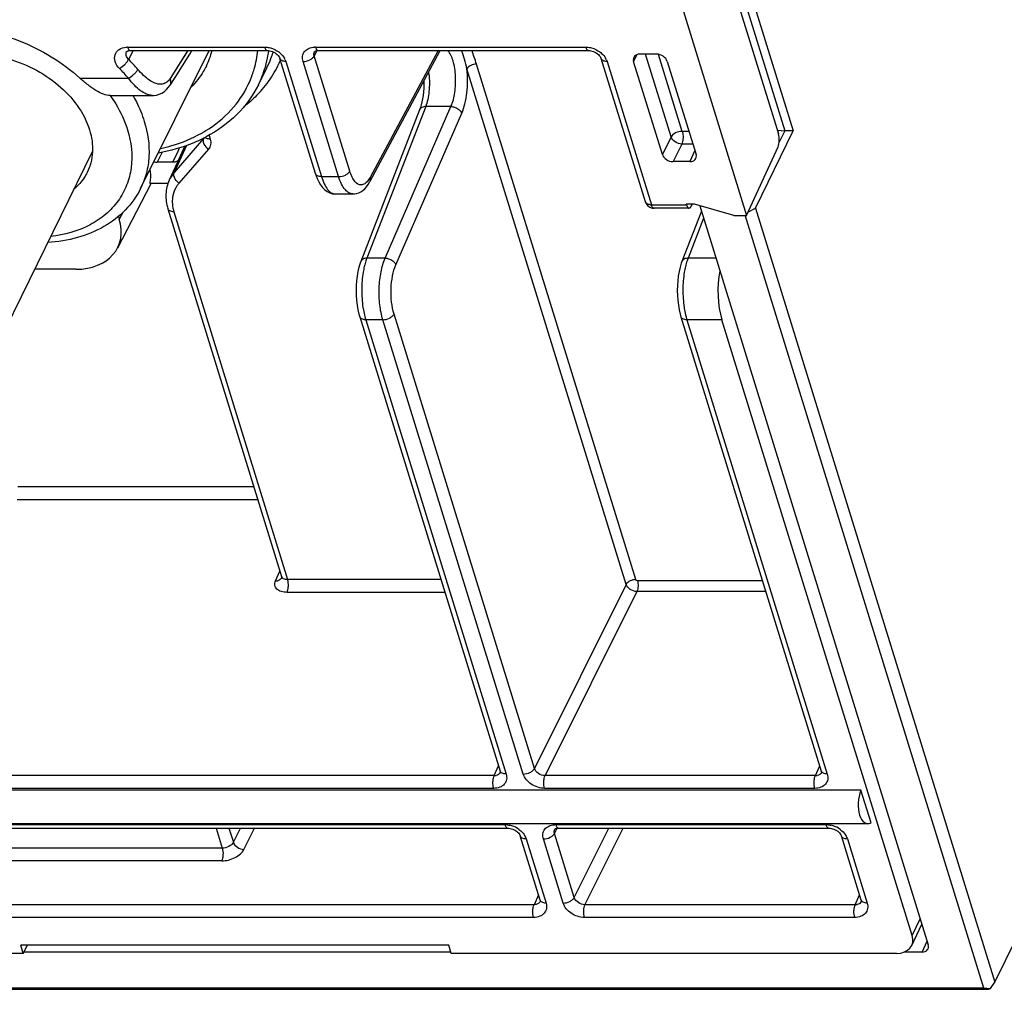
# Model space of a CAD drawing. Header units: millimetres. Extents: x 0 to 420, y 0 to 297.
# Tile 25 of 36: x 374 to 395, y 95 to 116. Entities that reach past the tile are written whole.
import ezdxf

# ---------------------------------------------------------------- set-up
doc = ezdxf.new("R2010")
doc.units = ezdxf.units.MM
doc.header["$LTSCALE"] = 23.1
doc.layers.get('0').update_dxf_attribs({"linetype": 'CONTINUOUS'})

msp = doc.modelspace()

# ---------------------------------------------------------------- linework, layer by layer
at = {"color": 7, "linetype": 'CONTINUOUS'}
for p, q in [((378.01667, 153.53832), (390.44663, 113.31497)), ((377.90287, 153.31055), (390.26653, 113.31497)), ((377.88508, 152.86364), (390.12857, 113.24371)), ((377.08283, 151.41233), (389.42821, 111.46266)), ((375.87598, 115.04048), (375.87623, 115.04095)), ((375.95879, 115.0659), (378.95439, 115.0659)), ((376.18202, 112.05139), (377.68497, 115.0659)), ((380.06593, 115.0659), (385.97546, 115.0659)), ((382.71781, 115.04724), (381.19503, 112.20177)), ((387.46393, 114.98763), (387.09545, 114.98763)), ((380.00677, 112.37504), (379.22841, 114.89384)), ((387.21814, 111.75923), (386.24947, 114.89384)), ((387.58906, 112.79429), (386.95967, 114.83099)), ((387.69652, 114.83099), (388.32591, 112.79429)), ((378.75754, 114.31968), (378.94345, 114.69257)), ((376.82841, 114.31066), (376.93596, 114.48049)), ((375.52239, 114.08546), (376.44332, 114.08546)), ((382.28275, 113.77013), (380.99655, 110.45532)), ((389.62872, 111.61816), (390.44663, 113.31497)), ((390.10398, 113.3233), (390.13257, 113.32183)), ((390.10398, 113.32321), (390.26653, 113.31497)), ((390.26653, 113.31497), (390.14315, 113.06021)), ((390.44663, 113.31497), (390.26653, 113.31497)), ((375.13118, 112.86877), (372.63771, 107.78761)), ((377.15015, 112.97615), (376.80943, 112.23517)), ((377.02512, 112.70108), (377.15165, 112.97661)), ((389.42821, 111.46266), (390.11944, 112.96327)), ((376.89039, 112.62427), (376.54309, 112.62427)), ((388.19013, 112.63765), (387.82165, 112.63765)), ((394.85778, 94.69693), (403.7071, 112.72997)), ((376.40786, 112.15285), (375.67604, 110.74863)), ((376.38581, 112.16434), (376.78127, 112.16434)), ((380.43656, 111.93138), (380.82155, 111.93138)), ((376.78005, 111.608), (379.26502, 103.56664)), ((388.17401, 111.61828), (387.40906, 111.61828)), ((388.44388, 111.5539), (388.01761, 110.45532)), ((388.2941, 111.705), (388.10989, 111.705)), ((388.1133, 111.69395), (388.10989, 111.705)), ((388.22086, 111.65946), (388.24372, 111.705)), ((389.15189, 111.46266), (388.2941, 111.705)), ((388.40705, 111.67309), (393.40102, 95.5126)), ((389.45992, 111.53149), (389.62872, 111.61816)), ((389.62872, 111.61816), (394.85778, 94.69693)), ((375.69777, 111.44219), (375.71666, 111.38105)), ((389.15189, 111.46266), (389.42821, 111.46266)), ((389.39619, 111.45276), (394.61256, 94.57261)), ((374.76595, 110.28447), (373.86299, 110.28447)), ((380.97381, 109.2457), (384.04329, 99.31285)), ((387.99488, 109.2457), (391.06436, 99.31285)), ((393.05031, 95.71778), (388.89004, 109.18043)), ((379.26733, 103.54221), (379.26731, 103.54216)), ((391.92978, 98.89673), (362.45583, 98.89673)), ((392.15164, 98.1788), (391.92978, 98.89673)), ((392.08373, 98.16208), (362.64576, 98.16208)), ((370.76667, 98.06555), (384.2079, 98.06555)), ((385.31943, 98.06555), (391.22897, 98.06555)), ((384.9154, 96.49072), (384.48193, 97.89343)), ((391.93647, 96.49072), (391.503, 97.89343)), ((393.03964, 95.49956), (393.26192, 95.96271)), ((382.91854, 95.50515), (373.56323, 95.50515)), ((373.61856, 95.32612), (373.56323, 95.50515)), ((373.61856, 95.32612), (373.71023, 95.50515)), ((382.97386, 95.32612), (382.91854, 95.50515)), ((373.61856, 95.32612), (363.8816, 95.32612)), ((382.97386, 95.35594), (373.63382, 95.35594)), ((392.71082, 95.32612), (382.97386, 95.32612)), ((393.26522, 95.35594), (392.87785, 95.35594)), ((362.74385, 94.57261), (394.61256, 94.57261)), ((362.85327, 94.54027), (394.72198, 94.54027)), ((394.61256, 94.57261), (394.75937, 94.55644)), ((394.72198, 94.54027), (394.75937, 94.55644)), ((394.75937, 94.55644), (394.85778, 94.69693))]:
    msp.add_line(p, q, dxfattribs=at)
at = {"color": 9, "linetype": 'CONTINUOUS'}
for p, q in [((375.89778, 115.14158), (378.89338, 115.14158)), ((376.02043, 115.0659), (375.91915, 114.87465)), ((375.97829, 114.9863), (375.91915, 114.87465)), ((376.00695, 115.04041), (375.97829, 114.9863)), ((376.02045, 115.0659), (376.00695, 115.04041)), ((377.21644, 115.0659), (376.8262, 114.4554)), ((380.03817, 115.06384), (379.97749, 114.95045)), ((380.75577, 112.43192), (379.97749, 114.95045)), ((379.98292, 115.04012), (379.98337, 115.04097)), ((380.00492, 115.14158), (385.91445, 115.14158)), ((382.68524, 115.0659), (381.20181, 112.29397)), ((382.71781, 115.04724), (382.71826, 115.04809)), ((386.95967, 114.83099), (387.03885, 114.97893)), ((387.7803, 113.17768), (387.22098, 114.98763)), ((388.02443, 113.29983), (387.50408, 114.98369)), ((379.35856, 114.8283), (380.13685, 112.30977)), ((380.51165, 112.30977), (379.73336, 114.8283)), ((387.00779, 103.49901), (383.52404, 114.7724)), ((386.37963, 114.8283), (387.34822, 111.69395)), ((386.80028, 103.39518), (383.31654, 114.66857)), ((374.85515, 114.46385), (375.91554, 114.46385)), ((382.35908, 114.37692), (382.37389, 114.32898)), ((376.44332, 114.08546), (376.44084, 114.08548)), ((382.41551, 113.84263), (381.12946, 110.52821)), ((381.52774, 110.52821), (382.96821, 113.84263)), ((381.7644, 110.3808), (383.20488, 113.69523)), ((382.96821, 113.84263), (382.41551, 113.84263)), ((388.16968, 113.29983), (388.02443, 113.29983)), ((377.55947, 113.14285), (376.91706, 112.40173)), ((377.56511, 113.15517), (377.55947, 113.14285)), ((377.67836, 113.2126), (377.70343, 113.13146)), ((387.7803, 113.17768), (387.58906, 112.79429)), ((388.01289, 113.02103), (387.82165, 112.63765)), ((388.25584, 113.02103), (388.01289, 113.02103)), ((376.65145, 112.84152), (376.54309, 112.62427)), ((376.89039, 112.62427), (377.00072, 112.86459)), ((377.18773, 112.98952), (376.91706, 112.40173)), ((377.00072, 112.86459), (377.03564, 112.94065)), ((377.664, 112.90994), (377.02159, 112.16882)), ((388.29915, 112.88088), (388.19013, 112.63765)), ((380.13685, 112.30977), (380.51165, 112.30977)), ((380.82156, 111.93138), (380.82, 111.93139)), ((375.79287, 111.52745), (375.71666, 111.38105)), ((375.7929, 111.52734), (375.71666, 111.38105)), ((376.91013, 111.54273), (379.39595, 103.4986)), ((387.34822, 111.69395), (388.1133, 111.69395)), ((388.49027, 111.40379), (388.15052, 110.52821)), ((380.9969, 110.45622), (380.99655, 110.45532)), ((381.52774, 110.52821), (381.12946, 110.52821)), ((388.01797, 110.45622), (388.01761, 110.45532)), ((388.76084, 110.52821), (388.15052, 110.52821)), ((381.47869, 109.18043), (381.10389, 109.18043)), ((381.10389, 109.18043), (384.17337, 99.24758)), ((384.54817, 99.24758), (381.47869, 109.18043)), ((384.7923, 99.36973), (381.72281, 109.30258)), ((388.89004, 109.18043), (388.12495, 109.18043)), ((388.12495, 109.18043), (391.19444, 99.24758)), ((373.49636, 105.53151), (378.65783, 105.53151)), ((373.48482, 105.25271), (378.74399, 105.2527)), ((379.13427, 103.46949), (379.22943, 103.6818)), ((382.7498, 103.4986), (379.39595, 103.4986)), ((386.80028, 103.39518), (384.7923, 99.36973)), ((389.778, 103.47551), (387.04268, 103.47551)), ((382.83595, 103.21981), (379.38441, 103.21981)), ((387.03287, 103.23853), (385.02489, 99.21309)), ((389.85123, 103.23853), (387.03287, 103.23853)), ((383.91335, 99.21309), (384.00851, 99.42541)), ((384.04563, 99.28407), (384.04527, 99.28329)), ((390.93442, 99.21309), (391.02958, 99.42541)), ((391.0667, 99.28407), (391.06634, 99.28329)), ((383.91335, 99.21309), (370.47212, 99.21309)), ((390.93442, 99.21309), (385.02489, 99.21309)), ((383.90181, 98.9343), (370.46058, 98.9343)), ((390.92288, 98.9343), (385.01335, 98.9343)), ((370.70566, 98.14123), (384.14689, 98.14123)), ((377.8318, 98.06555), (377.96729, 97.62711)), ((378.11368, 98.06555), (378.20976, 97.75463)), ((378.20976, 97.75463), (378.36485, 98.06555)), ((378.44235, 97.59799), (378.67558, 98.06555)), ((385.231, 97.9501), (385.29167, 98.06347)), ((385.6644, 96.5476), (385.231, 97.9501)), ((385.23642, 98.03975), (385.23688, 98.04062)), ((385.25842, 98.14123), (391.16796, 98.14123)), ((385.6644, 96.5476), (386.42159, 98.06555)), ((385.89699, 96.39095), (386.73232, 98.06555)), ((384.61207, 97.82795), (385.04547, 96.42544)), ((385.42027, 96.42544), (384.98687, 97.82794)), ((391.63314, 97.82795), (392.06654, 96.42544)), ((377.96729, 97.62711), (371.83332, 97.62711)), ((377.95575, 97.34831), (371.82178, 97.34831)), ((384.88062, 96.60327), (384.78546, 96.39095)), ((384.91773, 96.46193), (384.91737, 96.46114)), ((391.80652, 96.39095), (391.90169, 96.60327)), ((391.9388, 96.46193), (391.93845, 96.46115)), ((384.78546, 96.39095), (371.34423, 96.39095)), ((391.80652, 96.39095), (385.89699, 96.39095)), ((384.77392, 96.11216), (371.33269, 96.11216)), ((391.79499, 96.11216), (385.88545, 96.11216)), ((393.05031, 95.71778), (393.22508, 96.08194)), ((393.26522, 95.35594), (393.37629, 95.59263))]:
    msp.add_line(p, q, dxfattribs=at)
at = {"color": 7, "linetype": 'CONTINUOUS'}
for points in [[(375.87598, 115.04048), (375.87617, 115.04087), (375.87742, 115.04271), (375.88037, 115.04569), (375.88564, 115.04956), (375.89377, 115.05395), (375.90517, 115.05838), (375.91999, 115.06224), (375.93784, 115.06491), (375.95879, 115.0659)], [(376.93596, 114.48049), (377.09705, 114.73535), (377.25836, 114.9912), (377.30535, 115.0659)], [(378.95439, 115.0659), (378.97915, 115.06465), (379.00673, 115.06057), (379.03573, 115.05343), (379.06522, 115.04321), (379.09442, 115.03003), (379.12208, 115.01439), (379.14729, 114.99696), (379.16967, 114.97823), (379.18892, 114.95872), (379.20478, 114.93901), (379.21687, 114.92006), (379.22501, 114.90323), (379.22841, 114.89384)], [(379.98292, 115.04012), (379.98419, 115.04225), (379.98693, 115.04519), (379.99181, 115.04893), (380.00032, 115.05367), (380.01332, 115.0587), (380.03039, 115.06288), (380.05072, 115.06539), (380.06587, 115.0659)], [(385.97545, 115.0659), (386.00022, 115.06465), (386.0278, 115.06057), (386.0568, 115.05343), (386.08629, 115.04321), (386.11549, 115.03003), (386.14315, 115.01439), (386.16836, 114.99696), (386.19074, 114.97823), (386.20999, 114.95872), (386.22585, 114.93901), (386.23794, 114.92006), (386.24608, 114.90323), (386.24947, 114.89384)], [(376.44096, 114.08548), (376.46803, 114.08615), (376.5296, 114.09399), (376.5903, 114.11103), (376.64867, 114.13736), (376.70256, 114.17207), (376.7512, 114.21411), (376.79469, 114.26293), (376.82841, 114.31066)], [(382.3736, 114.40405), (382.37393, 114.33001), (382.37126, 114.24682), (382.36566, 114.16567), (382.35727, 114.08748), (382.34628, 114.01308), (382.33294, 113.94321), (382.3175, 113.87857), (382.30038, 113.82003), (382.28275, 113.77013)], [(380.00654, 112.3758), (380.0158, 112.34694), (380.04423, 112.27047), (380.07797, 112.19744), (380.11702, 112.13033), (380.16029, 112.07223), (380.20793, 112.02337), (380.26067, 111.98375), (380.31751, 111.95472), (380.37787, 111.93699), (380.43651, 111.93139)], [(380.82006, 111.9314), (380.85565, 111.93316), (380.90345, 111.94166), (380.95081, 111.95739), (380.99682, 111.98026), (381.04037, 112.00972), (381.0811, 112.04532), (381.11927, 112.08711), (381.15514, 112.13532), (381.18874, 112.19025), (381.19516, 112.20202)], [(380.9969, 110.45622), (380.98188, 110.41519), (380.95526, 110.3276), (380.93343, 110.23417), (380.91638, 110.13562), (380.90416, 110.03295), (380.89685, 109.92723), (380.8945, 109.81971), (380.89717, 109.71205), (380.9048, 109.60555), (380.91734, 109.50141), (380.93472, 109.40093), (380.95685, 109.30513), (380.97396, 109.24522)], [(388.01797, 110.45622), (388.00295, 110.41519), (387.97633, 110.3276), (387.9545, 110.23417), (387.93745, 110.13562), (387.92523, 110.03295), (387.91792, 109.92723), (387.91557, 109.81971), (387.91824, 109.71205), (387.92587, 109.60555), (387.93841, 109.50141), (387.95579, 109.40093), (387.97792, 109.30513), (387.99503, 109.24522)], [(379.26501, 103.56668), (379.26562, 103.56457), (379.26722, 103.55657), (379.26769, 103.55053)], [(379.26769, 103.55053), (379.26771, 103.54917), (379.26736, 103.54388), (379.26688, 103.54125), (379.26682, 103.54102)], [(384.04329, 99.31286), (384.04598, 99.30179), (384.04686, 99.29373), (384.04665, 99.28816), (384.04592, 99.28475), (384.04527, 99.28328)], [(391.06436, 99.31286), (391.06705, 99.30179), (391.06792, 99.29373), (391.06772, 99.28816), (391.06699, 99.28475), (391.06634, 99.28328)], [(384.2079, 98.06555), (384.23492, 98.06407), (384.26229, 98.0598), (384.29092, 98.05257), (384.31996, 98.04236), (384.34864, 98.02931), (384.37585, 98.01387), (384.40069, 97.99669), (384.42282, 97.97821), (384.44195, 97.95891), (384.45777, 97.93937), (384.46993, 97.92052), (384.47823, 97.90359), (384.48193, 97.89343)], [(385.23642, 98.03975), (385.23768, 98.04185), (385.24039, 98.04479), (385.24526, 98.04854), (385.25374, 98.05328), (385.26671, 98.05831), (385.28379, 98.0625), (385.30415, 98.06503), (385.31939, 98.06555)], [(391.22897, 98.06555), (391.25599, 98.06407), (391.28336, 98.0598), (391.31199, 98.05257), (391.34103, 98.04236), (391.36971, 98.02931), (391.39691, 98.01387), (391.42176, 97.99669), (391.44389, 97.97821), (391.46301, 97.95891), (391.47884, 97.93937), (391.491, 97.92052), (391.4993, 97.90359), (391.503, 97.89343)], [(384.9154, 96.49072), (384.91809, 96.47971), (384.91897, 96.47163), (384.91876, 96.46607), (384.91803, 96.46264), (384.91737, 96.46113)], [(391.93646, 96.49073), (391.93916, 96.47965), (391.94003, 96.47159), (391.93983, 96.46602), (391.93909, 96.46262), (391.93844, 96.46114)]]:
    msp.add_lwpolyline(points, dxfattribs=at)
at = {"color": 9, "linetype": 'CONTINUOUS'}
msp.add_lwpolyline([(377.2164, 115.0659), (377.1227, 114.91891), (376.97417, 114.68645), (376.8262, 114.4554)], dxfattribs=at)
for centre, radius, start, end in [((375.8977, 114.72045), 0.42113, 89.988937, 93.320056), ((376.54793, 115.3943), 2.45947, 347.030767, 352.275193), ((376.83079, 115.74294), 2.35948, 338.917492, 342.270827), ((376.81755, 115.74729), 2.37342, 342.268231, 342.556592), ((380.00486, 114.71803), 0.42355, 89.992325, 92.681127), ((372.21291, 111.25232), 5.18242, 41.041551, 44.344042), ((376.85442, 115.73383), 2.33416, 333.506346, 338.917489), ((376.99994, 115.81659), 2.43998, 328.319609, 333.613484), ((377.00646, 115.81296), 2.43252, 333.621817, 336.808061), ((379.01155, 114.7153), 0.3652, 24.117134, 30.107429), ((386.03262, 114.7153), 0.3652, 24.117134, 30.107429), ((372.16765, 111.20032), 4.96964, 41.048208, 44.337347), ((376.51225, 115.28346), 2.24027, 334.680426, 340.481286), ((376.96774, 115.83676), 2.47797, 323.055124, 328.31359), ((382.48106, 115.21792), 0.66367, 267.681466, 270.511946), ((381.60542, 114.46722), 0.88586, 5.640117, 8.497151), ((376.92297, 115.87073), 2.53417, 317.887497, 323.049766), ((376.12391, 115.74478), 2.84777, 299.408692, 299.859195), ((376.13251, 115.72979), 2.83049, 299.859142, 300.363983), ((376.14729, 115.70467), 2.80134, 300.362918, 301.494922), ((377.47809, 111.77302), 0.60419, 139.073719, 145.971203), ((377.69734, 111.78647), 0.82408, 191.596052, 197.203984), ((387.348, 111.94679), 0.25284, 264.755118, 270.049118), ((382.59436, 109.64004), 1.55973, 194.585568, 197.138094), ((389.61543, 109.64004), 1.55973, 194.585568, 197.138094), ((379.13192, 103.67798), 0.20851, 270.645892, 277.188939), ((379.13445, 103.65849), 0.18886, 277.167683, 284.115688), ((383.91586, 99.4148), 0.20173, 269.287877, 275.135516), ((383.91742, 99.39778), 0.18463, 275.124879, 281.092347), ((390.93693, 99.4148), 0.20173, 269.287877, 275.135516), ((390.93849, 99.39778), 0.18463, 275.124879, 281.092347), ((384.13485, 97.61271), 0.52954, 71.633875, 77.070099), ((384.12787, 97.59201), 0.55139, 54.02194, 71.623144), ((385.25836, 97.72509), 0.41614, 89.991765, 94.006549), ((391.15592, 97.61271), 0.52954, 71.633875, 77.070099), ((391.14894, 97.59201), 0.55139, 54.02194, 71.623144), ((384.3123, 97.73521), 0.31378, 17.190156, 20.474197), ((391.33337, 97.73521), 0.31378, 17.190156, 20.474197), ((391.80903, 96.59266), 0.20173, 269.287877, 275.135516), ((391.8106, 96.57564), 0.18463, 275.124879, 281.092347)]:
    msp.add_arc(centre, radius, start, end, dxfattribs=at)
at = {"color": 7, "linetype": 'CONTINUOUS'}
for centre, radius, start, end in [((376.07896, 115.49617), 1.72206, 333.526083, 345.5), ((376.14296, 115.94762), 3.1368, 297.26585, 297.479248), ((376.15051, 115.93314), 3.12047, 297.479007, 297.972097), ((387.40923, 111.81828), 0.2, 197.103575, 269.951451)]:
    msp.add_arc(centre, radius, start, end, dxfattribs=at)
for centre, major_axis, ratio, start_param, end_param in [((387.14393, 114.83094), (0.17958, -0.08816), 0.72128749, 8.45159617, 10.02208791), ((387.5123, 114.83094), (0.17956, -0.08808), 0.72169626, 0.59725962, 2.16775136), ((390.07078, 113.11939), (-0.00233, 0.2), 0.3767808, -2.47082151, -0.9043885), ((387.77328, 112.79434), (0.17956, -0.08808), 0.72169626, -2.54433303, -0.97384129), ((388.14165, 112.79434), (0.17958, -0.08816), 0.72128749, -0.97318179, 0.59730995), ((376.49472, 112.78096), (0.17956, -0.08808), 0.72169626, -1.34474587, -0.97384129), ((388.17351, 111.81828), (-0.00059, 0.2), 0.38626739, 2.24045846, 3.79380149), ((374.42696, 111.38114), (1.2571, -0.61665), 0.7214029, 5.30954583, 6.880266), ((389.19106, 109.80204), (-0.00294, 1), 0.38626739, 1.10080974, 2.24045846), ((392.1342, 98.66208), (0.06835, 0.49879), 0.50958727, 1.15202908, 3.47058804), ((392.58977, 95.71779), (0.44887, -0.22028), 0.72147909, 5.30969453, 6.88047182), ((393.21679, 95.51261), (0.17956, -0.08812), 0.72144076, -0.97342895, 0.59729122)]:
    msp.add_ellipse(centre, major_axis=major_axis, ratio=ratio, start_param=start_param, end_param=end_param, dxfattribs=at)
for points, knots in [([(369.90925, 114.46385), (369.99363, 114.635), (370.22917, 114.9581), (370.73241, 115.31383), (371.3533, 115.53041), (372.05438, 115.59989), (372.79733, 115.52115), (373.78568, 115.22735), (374.4692, 114.81123), (374.85515, 114.46385)], [0, 0, 0, 0, 0.10210864, 0.20932042, 0.32500212, 0.45009191, 0.58338604, 0.72213442, 1, 1, 1, 1]), ([(371.23985, 114.25066), (371.31041, 114.39665), (371.52995, 114.66907), (372.01273, 114.91824), (372.59574, 115.00479), (373.22438, 114.92837), (373.84293, 114.69759), (374.5472, 114.23687), (374.94878, 113.71106), (375.0663, 113.33077)], [0, 0, 0, 0, 0.10243233, 0.21303409, 0.3357442, 0.4693794, 0.60914745, 0.74854533, 1, 1, 1, 1]), ([(377.62044, 114.72849), (377.59977, 114.68703), (377.50984, 114.52352), (377.39287, 114.37511), (377.29399, 114.27573)], [0, 0, 0, 0, 0.24837751, 1, 1, 1, 1]), ([(375.52239, 114.08546), (375.47124, 114.08547), (375.3592, 114.1106), (375.19595, 114.1947), (375.02524, 114.31612), (374.9126, 114.41215), (374.85515, 114.46385)], [0, 0, 0, 0, 0.19660019, 0.43149332, 0.70291981, 1, 1, 1, 1]), ([(378.75754, 114.31968), (378.63825, 114.08042), (378.31034, 113.63062), (377.85972, 113.30764), (377.61414, 113.17722)], [0, 0, 0, 0, 0.49017563, 1, 1, 1, 1]), ([(375.0663, 113.33077), (375.11474, 113.174), (375.16282, 112.85291), (375.08251, 112.53541), (375.01419, 112.39849)], [0, 0, 0, 0, 0.51744459, 1, 1, 1, 1]), ([(377.57999, 113.15935), (377.50315, 113.11975), (377.17993, 112.96965), (376.8335, 112.87146), (376.56806, 112.82386)], [0, 0, 0, 0, 0.24274353, 1, 1, 1, 1]), ([(377.01495, 112.6814), (377.00288, 112.66308), (376.9636, 112.63213), (376.91555, 112.62427), (376.89039, 112.62427)], [0, 0, 0, 0, 0.46576043, 1, 1, 1, 1]), ([(375.01419, 112.39849), (374.99697, 112.364), (374.9201, 112.22824), (374.81414, 112.10942), (374.72421, 112.03408)], [0, 0, 0, 0, 0.24732591, 1, 1, 1, 1]), ([(376.38581, 112.16434), (376.39138, 112.18916), (376.40912, 112.29203), (376.4061, 112.39811), (376.39395, 112.476)], [0, 0, 0, 0, 0.24397917, 1, 1, 1, 1]), ([(376.80943, 112.23517), (376.76576, 112.14021), (376.716, 111.92675), (376.74806, 111.71154), (376.78005, 111.608)], [0, 0, 0, 0, 0.49096484, 1, 1, 1, 1]), ([(376.18202, 112.05139), (376.09615, 111.87915), (375.86529, 111.55523), (375.3832, 111.18791), (374.79738, 110.95012), (374.37082, 110.88329), (374.15111, 110.87042)], [0, 0, 0, 0, 0.23516157, 0.47707321, 0.73109105, 1, 1, 1, 1])]:
    msp.add_open_spline(points, degree=3, knots=knots, dxfattribs=at)
at = {"color": 9, "linetype": 'CONTINUOUS'}
for points, knots in [([(375.72213, 114.67351), (375.68059, 114.71604), (375.61561, 114.81019), (375.60729, 114.95414), (375.65547, 115.04427), (375.73472, 115.11568), (375.81773, 115.13764), (375.87331, 115.14088)], [0, 0, 0, 0, 0.27639504, 0.51208833, 0.62475395, 0.74115397, 1, 1, 1, 1]), ([(375.91915, 114.87465), (375.89595, 114.89767), (375.85966, 114.94966), (375.86322, 115.01616), (375.87598, 115.04048)], [0, 0, 0, 0, 0.54342011, 1, 1, 1, 1]), ([(375.89778, 115.14158), (375.90112, 115.13077), (375.90869, 115.11119), (375.92495, 115.08217), (375.94568, 115.06588), (375.95879, 115.06588)], [0, 0, 0, 0, 0.33426426, 0.61272563, 1, 1, 1, 1]), ([(378.62379, 114.53495), (378.63882, 114.57735), (378.69432, 114.75009), (378.72893, 114.92946), (378.74336, 115.0651)], [0, 0, 0, 0, 0.24798587, 1, 1, 1, 1]), ([(378.89338, 115.14158), (378.90364, 115.14158), (378.94583, 115.14005), (378.98776, 115.13278), (379.0186, 115.12451)], [0, 0, 0, 0, 0.24314192, 1, 1, 1, 1]), ([(378.89338, 115.14158), (378.89672, 115.13077), (378.90428, 115.11119), (378.92055, 115.08217), (378.94128, 115.06588), (378.95439, 115.06588)], [0, 0, 0, 0, 0.33426434, 0.6127258, 1, 1, 1, 1]), ([(379.20178, 115.036), (379.21483, 115.02634), (379.26318, 114.98702), (379.30439, 114.9384), (379.32748, 114.89849)], [0, 0, 0, 0, 0.26031311, 1, 1, 1, 1]), ([(379.73336, 114.8283), (379.72191, 114.86538), (379.71317, 114.94323), (379.76106, 115.05189), (379.86043, 115.12279), (379.94208, 115.1391), (379.98505, 115.14112)], [0, 0, 0, 0, 0.24838313, 0.48046568, 0.72464852, 1, 1, 1, 1]), ([(379.73336, 114.8283), (379.78366, 114.8283), (379.85897, 114.84738), (379.93854, 114.89858), (379.96827, 114.9326), (379.97749, 114.95045)], [0, 0, 0, 0, 0.533676, 0.78677001, 1, 1, 1, 1]), ([(379.97749, 114.95045), (379.97267, 114.96549), (379.96788, 114.99648), (379.97608, 115.02704), (379.98292, 115.04012)], [0, 0, 0, 0, 0.51676735, 1, 1, 1, 1]), ([(380.00492, 115.14158), (380.00826, 115.13078), (380.01581, 115.11121), (380.03206, 115.08221), (380.05276, 115.0659), (380.06587, 115.06588)], [0, 0, 0, 0, 0.33418611, 0.6126363, 1, 1, 1, 1]), ([(382.96821, 113.84263), (383.01057, 113.93874), (383.06406, 114.16067), (383.07885, 114.49852), (383.03968, 114.7776), (382.97255, 114.9633), (382.92861, 115.03708), (382.9039, 115.06613)], [0, 0, 0, 0, 0.24888816, 0.53334878, 0.79908001, 0.90963468, 1, 1, 1, 1]), ([(383.31653, 114.66858), (383.30161, 114.73833), (383.26667, 114.87169), (383.22574, 115.00325), (383.204, 115.06599)], [0, 0, 0, 0, 0.51791455, 1, 1, 1, 1]), ([(385.91445, 115.14158), (385.92471, 115.14158), (385.9669, 115.14005), (386.00883, 115.13278), (386.03967, 115.12451)], [0, 0, 0, 0, 0.24314192, 1, 1, 1, 1]), ([(385.91445, 115.14158), (385.91779, 115.13077), (385.92535, 115.11119), (385.94161, 115.08217), (385.96234, 115.06588), (385.97545, 115.06588)], [0, 0, 0, 0, 0.33426434, 0.6127258, 1, 1, 1, 1]), ([(386.22285, 115.036), (386.23589, 115.02634), (386.28425, 114.98702), (386.32546, 114.9384), (386.34855, 114.89849)], [0, 0, 0, 0, 0.26031311, 1, 1, 1, 1]), ([(375.72213, 114.67351), (375.76436, 114.69749), (375.82163, 114.74589), (375.88404, 114.81706), (375.90982, 114.85578), (375.91915, 114.87465)], [0, 0, 0, 0, 0.51265348, 0.77777864, 1, 1, 1, 1]), ([(378.75752, 114.31969), (378.81938, 114.4438), (378.88734, 114.6176), (378.93418, 114.7969), (378.94466, 114.84233)], [0, 0, 0, 0, 0.7484108, 1, 1, 1, 1]), ([(379.35856, 114.8283), (379.34297, 114.8283), (379.31341, 114.83107), (379.26458, 114.84548), (379.23482, 114.87281), (379.2285, 114.89358)], [0, 0, 0, 0, 0.30539289, 0.5750479, 1, 1, 1, 1]), ([(383.52404, 114.7724), (383.48129, 114.7724), (383.40221, 114.7526), (383.33349, 114.70139), (383.31654, 114.66857)], [0, 0, 0, 0, 0.53650761, 1, 1, 1, 1]), ([(386.37963, 114.8283), (386.36403, 114.8283), (386.33448, 114.83107), (386.28565, 114.84548), (386.25588, 114.87281), (386.24957, 114.89358)], [0, 0, 0, 0, 0.30539289, 0.57504789, 1, 1, 1, 1]), ([(375.91554, 114.46385), (375.95989, 114.48444), (376.02061, 114.52941), (376.0859, 114.59817), (376.11237, 114.63634), (376.12167, 114.65513)], [0, 0, 0, 0, 0.51530312, 0.77904959, 1, 1, 1, 1]), ([(376.62066, 114.32914), (376.53438, 114.32762), (376.39689, 114.39552), (376.24269, 114.52396), (376.16193, 114.60888), (376.12167, 114.65513)], [0, 0, 0, 0, 0.42569756, 0.69752148, 1, 1, 1, 1]), ([(382.48699, 114.55428), (382.49949, 114.42673), (382.49987, 114.2373), (382.46426, 113.99968), (382.43414, 113.89142), (382.41551, 113.84263)], [0, 0, 0, 0, 0.5339892, 0.78238942, 1, 1, 1, 1]), ([(383.20488, 113.69523), (383.23376, 113.76172), (383.28074, 113.91043), (383.33632, 114.2355), (383.33656, 114.4954), (383.31654, 114.66857)], [0, 0, 0, 0, 0.22010537, 0.47072778, 1, 1, 1, 1]), ([(376.44083, 114.08548), (376.34789, 114.08635), (376.20039, 114.16289), (376.03937, 114.31118), (375.95653, 114.40978), (375.91554, 114.46385)], [0, 0, 0, 0, 0.42084905, 0.69275024, 1, 1, 1, 1]), ([(376.73378, 114.36149), (376.7086, 114.34619), (376.67008, 114.33235), (376.63067, 114.32932), (376.62066, 114.32914)], [0, 0, 0, 0, 0.74639853, 1, 1, 1, 1]), ([(376.8262, 114.4554), (376.8198, 114.44543), (376.79435, 114.40944), (376.76137, 114.37826), (376.73378, 114.36149)], [0, 0, 0, 0, 0.26829212, 1, 1, 1, 1]), ([(376.82848, 114.31077), (376.8411, 114.33068), (376.854, 114.38239), (376.8385, 114.43206), (376.8262, 114.4554)], [0, 0, 0, 0, 0.47181173, 1, 1, 1, 1]), ([(377.61078, 113.316), (377.8114, 113.43893), (378.17662, 113.73215), (378.4405, 114.12079), (378.53732, 114.32537)], [0, 0, 0, 0, 0.50970934, 1, 1, 1, 1]), ([(375.51655, 114.08618), (375.55901, 114.02619), (375.71397, 113.79), (375.83476, 113.53045), (375.89647, 113.33077)], [0, 0, 0, 0, 0.26018011, 1, 1, 1, 1]), ([(376.01337, 114.0858), (376.03994, 114.0395), (376.13864, 113.85687), (376.21837, 113.66376), (376.26389, 113.51644)], [0, 0, 0, 0, 0.2571891, 1, 1, 1, 1]), ([(378.80289, 114.17135), (378.7756, 114.14115), (378.66236, 114.02167), (378.53788, 113.91291), (378.43941, 113.8377)], [0, 0, 0, 0, 0.24724748, 1, 1, 1, 1]), ([(382.41551, 113.84263), (382.38665, 113.84226), (382.33255, 113.83286), (382.29141, 113.79233), (382.28274, 113.77014)], [0, 0, 0, 0, 0.54781219, 1, 1, 1, 1]), ([(382.96821, 113.84263), (382.99321, 113.8423), (383.08696, 113.8265), (383.18036, 113.76138), (383.20488, 113.69523)], [0, 0, 0, 0, 0.26163026, 1, 1, 1, 1]), ([(376.26389, 113.51644), (376.34003, 113.27007), (376.39663, 112.88343), (376.32072, 112.38697), (376.23539, 112.15852), (376.18198, 112.05141)], [0, 0, 0, 0, 0.51615702, 0.76042176, 1, 1, 1, 1]), ([(375.89647, 113.33077), (375.97832, 113.06588), (376.02758, 112.64327), (375.89286, 112.11757), (375.70205, 111.76905), (375.42645, 111.47337), (374.94901, 111.15411), (374.51364, 111.03359), (374.21578, 110.99865)], [0, 0, 0, 0, 0.25014347, 0.36831179, 0.4853932, 0.60477953, 0.72940815, 1, 1, 1, 1]), ([(376.61953, 112.92591), (376.70095, 112.94385), (377.01288, 113.02359), (377.31441, 113.14681), (377.52227, 113.26397)], [0, 0, 0, 0, 0.25893189, 1, 1, 1, 1]), ([(388.02443, 113.29983), (387.97413, 113.29983), (387.8811, 113.2765), (387.80024, 113.21628), (387.7803, 113.17768)], [0, 0, 0, 0, 0.53652522, 1, 1, 1, 1]), ([(388.02443, 113.29983), (388.03884, 113.2532), (388.04516, 113.178), (388.03473, 113.08419), (388.02182, 113.03988), (388.01289, 113.02103)], [0, 0, 0, 0, 0.51692908, 0.77909618, 1, 1, 1, 1]), ([(377.5524, 113.06614), (377.55524, 113.05139), (377.57589, 112.98935), (377.62261, 112.93781), (377.664, 112.90994)], [0, 0, 0, 0, 0.23135768, 1, 1, 1, 1]), ([(377.70343, 113.13146), (377.69179, 113.13146), (377.65225, 113.13394), (377.61061, 113.14793), (377.59075, 113.16817)], [0, 0, 0, 0, 0.29101646, 1, 1, 1, 1]), ([(377.70343, 113.13146), (377.71526, 113.09317), (377.72387, 113.01249), (377.68858, 112.9383), (377.664, 112.90994)], [0, 0, 0, 0, 0.5163746, 1, 1, 1, 1]), ([(388.01289, 113.02103), (387.96244, 113.02164), (387.86516, 113.05448), (387.79467, 113.13287), (387.7803, 113.17768)], [0, 0, 0, 0, 0.5174869, 1, 1, 1, 1]), ([(376.90999, 112.32501), (376.90899, 112.3302), (376.90613, 112.34991), (376.90728, 112.37034), (376.91096, 112.38452)], [0, 0, 0, 0, 0.26498674, 1, 1, 1, 1]), ([(380.13685, 112.30977), (380.12125, 112.30977), (380.09169, 112.31254), (380.04287, 112.32695), (380.0131, 112.35429), (380.00679, 112.37505)], [0, 0, 0, 0, 0.30539285, 0.57504829, 1, 1, 1, 1]), ([(380.51165, 112.30977), (380.56194, 112.30977), (380.63725, 112.32885), (380.71683, 112.38005), (380.74655, 112.41407), (380.75577, 112.43192)], [0, 0, 0, 0, 0.53367557, 0.78676981, 1, 1, 1, 1]), ([(380.96957, 112.13401), (380.92053, 112.14744), (380.85364, 112.21334), (380.79402, 112.32255), (380.76771, 112.39331), (380.75577, 112.43192)], [0, 0, 0, 0, 0.40454139, 0.67844871, 1, 1, 1, 1]), ([(377.02159, 112.16882), (377.00733, 112.17842), (376.9571, 112.21914), (376.919, 112.27823), (376.90999, 112.32501)], [0, 0, 0, 0, 0.26508618, 1, 1, 1, 1]), ([(380.13685, 112.30977), (380.15361, 112.25554), (380.18982, 112.15811), (380.26048, 112.03618), (380.34097, 111.95422), (380.40709, 111.93147), (380.43655, 111.93139)], [0, 0, 0, 0, 0.33476478, 0.61040161, 0.82624728, 1, 1, 1, 1]), ([(380.65856, 112.01919), (380.62617, 112.05592), (380.56817, 112.14997), (380.5294, 112.25233), (380.51165, 112.30977)], [0, 0, 0, 0, 0.44887684, 1, 1, 1, 1]), ([(381.11659, 112.17875), (381.0957, 112.15972), (381.04993, 112.12878), (380.99347, 112.12747), (380.96957, 112.13401)], [0, 0, 0, 0, 0.53279266, 1, 1, 1, 1]), ([(381.20181, 112.29397), (381.19554, 112.28225), (381.17165, 112.24081), (381.14216, 112.20206), (381.11659, 112.17875)], [0, 0, 0, 0, 0.27750574, 1, 1, 1, 1]), ([(381.19518, 112.20201), (381.19871, 112.20865), (381.21033, 112.23783), (381.20856, 112.27128), (381.20181, 112.29397)], [0, 0, 0, 0, 0.24099445, 1, 1, 1, 1]), ([(376.97736, 112.11113), (376.93772, 112.0524), (376.89854, 111.96286), (376.88213, 111.86927), (376.87929, 111.84534)], [0, 0, 0, 0, 0.74621215, 1, 1, 1, 1]), ([(380.82, 111.9314), (380.7914, 111.93169), (380.72856, 111.95065), (380.68108, 111.99364), (380.65856, 112.01919)], [0, 0, 0, 0, 0.45639127, 1, 1, 1, 1]), ([(376.87929, 111.84534), (376.87714, 111.82716), (376.8715, 111.75221), (376.87869, 111.67647), (376.89008, 111.62082)], [0, 0, 0, 0, 0.24373907, 1, 1, 1, 1]), ([(387.32489, 111.69501), (387.30051, 111.69727), (387.25674, 111.70663), (387.22372, 111.74122), (387.21814, 111.75923)], [0, 0, 0, 0, 0.56493486, 1, 1, 1, 1]), ([(376.91013, 111.54273), (376.89449, 111.54273), (376.86491, 111.54542), (376.8161, 111.55999), (376.78647, 111.58727), (376.78005, 111.608)], [0, 0, 0, 0, 0.30624773, 0.57516612, 1, 1, 1, 1]), ([(387.40906, 111.61828), (387.39597, 111.61835), (387.37534, 111.63458), (387.35907, 111.66355), (387.35156, 111.68313), (387.34822, 111.69395)], [0, 0, 0, 0, 0.38704895, 0.664847, 1, 1, 1, 1]), ([(381.12946, 110.52821), (381.1007, 110.52784), (381.0468, 110.51849), (381.00567, 110.4783), (380.99689, 110.45622)], [0, 0, 0, 0, 0.54769448, 1, 1, 1, 1]), ([(381.12946, 110.52821), (381.12502, 110.5169), (381.10713, 110.46891), (381.09233, 110.4198), (381.08242, 110.38202)], [0, 0, 0, 0, 0.23713412, 1, 1, 1, 1]), ([(381.47869, 109.18043), (381.44591, 109.28651), (381.40248, 109.51726), (381.38999, 109.87096), (381.42691, 110.2156), (381.48674, 110.43285), (381.52774, 110.52821)], [0, 0, 0, 0, 0.2431563, 0.51081967, 0.77268411, 1, 1, 1, 1]), ([(381.52774, 110.52821), (381.55273, 110.52788), (381.64649, 110.51208), (381.73989, 110.44695), (381.7644, 110.3808)], [0, 0, 0, 0, 0.26163067, 1, 1, 1, 1]), ([(388.15052, 110.52821), (388.12176, 110.52784), (388.06787, 110.51849), (388.02674, 110.4783), (388.01796, 110.45622)], [0, 0, 0, 0, 0.54769448, 1, 1, 1, 1]), ([(388.15052, 110.52821), (388.14609, 110.5169), (388.1282, 110.46891), (388.1134, 110.4198), (388.10349, 110.38202)], [0, 0, 0, 0, 0.23713412, 1, 1, 1, 1]), ([(381.04803, 110.21955), (381.02711, 110.09376), (381.00759, 109.83667), (381.02441, 109.57948), (381.04356, 109.45175)], [0, 0, 0, 0, 0.49679687, 1, 1, 1, 1]), ([(381.08242, 110.38202), (381.07903, 110.36908), (381.06566, 110.31535), (381.05492, 110.26098), (381.04803, 110.21955)], [0, 0, 0, 0, 0.24152878, 1, 1, 1, 1]), ([(381.72281, 109.30258), (381.6966, 109.38744), (381.66198, 109.57206), (381.65249, 109.85507), (381.68275, 110.13082), (381.73127, 110.30457), (381.7644, 110.3808)], [0, 0, 0, 0, 0.24306489, 0.51064295, 0.77251253, 1, 1, 1, 1]), ([(388.0691, 110.21955), (388.04818, 110.09376), (388.02865, 109.83667), (388.04548, 109.57948), (388.06462, 109.45175)], [0, 0, 0, 0, 0.49679687, 1, 1, 1, 1]), ([(388.10349, 110.38202), (388.1001, 110.36908), (388.08673, 110.31535), (388.07599, 110.26098), (388.0691, 110.21955)], [0, 0, 0, 0, 0.24152878, 1, 1, 1, 1]), ([(381.04356, 109.45175), (381.04622, 109.43396), (381.05736, 109.3653), (381.07188, 109.29716), (381.0849, 109.24726)], [0, 0, 0, 0, 0.25862832, 1, 1, 1, 1]), ([(388.06462, 109.45175), (388.06729, 109.43396), (388.07843, 109.3653), (388.09295, 109.29716), (388.10596, 109.24726)], [0, 0, 0, 0, 0.25862832, 1, 1, 1, 1]), ([(381.10389, 109.18043), (381.08835, 109.18043), (381.0589, 109.18318), (381.01021, 109.19749), (380.98044, 109.22456), (380.97398, 109.24522)], [0, 0, 0, 0, 0.30515068, 0.57478802, 1, 1, 1, 1]), ([(381.47869, 109.18043), (381.52898, 109.18043), (381.6043, 109.19951), (381.68387, 109.25071), (381.71359, 109.28473), (381.72281, 109.30258)], [0, 0, 0, 0, 0.53367629, 0.7867702, 1, 1, 1, 1]), ([(388.12495, 109.18043), (388.10942, 109.18043), (388.07997, 109.18318), (388.03128, 109.19749), (388.0015, 109.22456), (387.99505, 109.24522)], [0, 0, 0, 0, 0.30515068, 0.57478802, 1, 1, 1, 1]), ([(379.2673, 103.54216), (379.26002, 103.52592), (379.23505, 103.4956), (379.19959, 103.48016), (379.18051, 103.47534)], [0, 0, 0, 0, 0.47476064, 1, 1, 1, 1]), ([(379.39595, 103.4986), (379.36665, 103.49861), (379.3135, 103.50529), (379.27166, 103.5453), (379.26502, 103.56664)], [0, 0, 0, 0, 0.56731074, 1, 1, 1, 1]), ([(379.38441, 103.21981), (379.34044, 103.21982), (379.26004, 103.22901), (379.17161, 103.27469), (379.13069, 103.32877), (379.1107, 103.3899), (379.12104, 103.43994), (379.13427, 103.46949)], [0, 0, 0, 0, 0.30743023, 0.55839291, 0.66787623, 0.77367287, 1, 1, 1, 1]), ([(379.38441, 103.21981), (379.39334, 103.23866), (379.40626, 103.28298), (379.41668, 103.37679), (379.41036, 103.45198), (379.39595, 103.4986)], [0, 0, 0, 0, 0.22097411, 0.48317586, 1, 1, 1, 1]), ([(387.00779, 103.49901), (386.96504, 103.49901), (386.88595, 103.4792), (386.81723, 103.42799), (386.80028, 103.39518)], [0, 0, 0, 0, 0.53650808, 1, 1, 1, 1]), ([(387.03287, 103.23853), (386.98239, 103.23906), (386.885, 103.2718), (386.81457, 103.35035), (386.80028, 103.39518)], [0, 0, 0, 0, 0.51759282, 1, 1, 1, 1]), ([(387.04268, 103.47551), (387.03157, 103.47551), (387.01608, 103.4829), (387.00879, 103.49575), (387.00779, 103.49901)], [0, 0, 0, 0, 0.7652219, 1, 1, 1, 1]), ([(387.04268, 103.47551), (387.05492, 103.43588), (387.06137, 103.35492), (387.04939, 103.27342), (387.03287, 103.23853)], [0, 0, 0, 0, 0.51795303, 1, 1, 1, 1]), ([(384.17337, 99.24758), (384.1852, 99.20927), (384.19378, 99.1284), (384.14048, 99.01684), (384.03338, 98.9474), (383.94707, 98.9343), (383.90181, 98.9343)], [0, 0, 0, 0, 0.24639483, 0.47695963, 0.72189141, 1, 1, 1, 1]), ([(384.04527, 99.28329), (384.03752, 99.26637), (384.01083, 99.23504), (383.97303, 99.22055), (383.95294, 99.2166)], [0, 0, 0, 0, 0.47610818, 1, 1, 1, 1]), ([(384.17337, 99.24758), (384.15777, 99.24758), (384.12821, 99.25035), (384.07939, 99.26476), (384.04962, 99.29209), (384.04331, 99.31286)], [0, 0, 0, 0, 0.30539289, 0.575048, 1, 1, 1, 1]), ([(384.54817, 99.24758), (384.59846, 99.24758), (384.67378, 99.26666), (384.75335, 99.31786), (384.78307, 99.35188), (384.7923, 99.36973)], [0, 0, 0, 0, 0.53367557, 0.78676981, 1, 1, 1, 1]), ([(385.01335, 98.9343), (384.9123, 98.9343), (384.71619, 98.99864), (384.57603, 99.15744), (384.54817, 99.24758)], [0, 0, 0, 0, 0.51714701, 1, 1, 1, 1]), ([(385.02489, 99.21309), (384.97431, 99.21249), (384.87547, 99.24397), (384.8058, 99.32438), (384.7923, 99.36973)], [0, 0, 0, 0, 0.51664517, 1, 1, 1, 1]), ([(391.19444, 99.24758), (391.20627, 99.20927), (391.21485, 99.1284), (391.16155, 99.01684), (391.05445, 98.9474), (390.96814, 98.9343), (390.92288, 98.9343)], [0, 0, 0, 0, 0.24639483, 0.47695963, 0.72189141, 1, 1, 1, 1]), ([(391.06634, 99.28329), (391.05859, 99.26637), (391.0319, 99.23504), (390.9941, 99.22055), (390.97401, 99.2166)], [0, 0, 0, 0, 0.47610818, 1, 1, 1, 1]), ([(391.19444, 99.24758), (391.17884, 99.24758), (391.14928, 99.25035), (391.10046, 99.26476), (391.07069, 99.29209), (391.06438, 99.31286)], [0, 0, 0, 0, 0.30539289, 0.575048, 1, 1, 1, 1]), ([(383.90181, 98.9343), (383.88741, 98.98092), (383.88103, 99.05613), (383.89156, 99.14992), (383.90443, 99.19425), (383.91335, 99.21309)], [0, 0, 0, 0, 0.51684305, 0.77918185, 1, 1, 1, 1]), ([(385.01335, 98.9343), (384.99894, 98.98092), (384.99256, 99.05613), (385.0031, 99.14992), (385.01596, 99.19425), (385.02489, 99.21309)], [0, 0, 0, 0, 0.51684351, 0.77918207, 1, 1, 1, 1]), ([(390.92288, 98.9343), (390.90847, 98.98092), (390.9021, 99.05613), (390.91263, 99.14992), (390.9255, 99.19425), (390.93442, 99.21309)], [0, 0, 0, 0, 0.51684305, 0.77918185, 1, 1, 1, 1]), ([(384.14689, 98.14123), (384.15562, 98.14123), (384.19139, 98.14014), (384.22699, 98.13487), (384.25334, 98.12883)], [0, 0, 0, 0, 0.24423049, 1, 1, 1, 1]), ([(384.14689, 98.14123), (384.15023, 98.13042), (384.15779, 98.11084), (384.17405, 98.08182), (384.19479, 98.06552), (384.2079, 98.06553)], [0, 0, 0, 0, 0.33426978, 0.61273212, 1, 1, 1, 1]), ([(384.4518, 98.03822), (384.46576, 98.02805), (384.51728, 97.9866), (384.56086, 97.93464), (384.58455, 97.89191)], [0, 0, 0, 0, 0.26120845, 1, 1, 1, 1]), ([(384.98687, 97.82794), (384.9756, 97.86443), (384.96677, 97.94084), (385.01221, 98.048), (385.10788, 98.11958), (385.18736, 98.13726), (385.22929, 98.14021)], [0, 0, 0, 0, 0.24924038, 0.48195105, 0.72563845, 1, 1, 1, 1]), ([(384.98687, 97.82795), (385.03716, 97.82795), (385.11248, 97.84702), (385.19205, 97.89822), (385.22177, 97.93224), (385.231, 97.9501)], [0, 0, 0, 0, 0.53367575, 0.7867699, 1, 1, 1, 1]), ([(385.231, 97.9501), (385.22618, 97.96513), (385.2214, 97.99611), (385.22958, 98.02666), (385.23642, 98.03975)], [0, 0, 0, 0, 0.51664845, 1, 1, 1, 1]), ([(385.25842, 98.14123), (385.26176, 98.13042), (385.26932, 98.11085), (385.28557, 98.08184), (385.30628, 98.06554), (385.31939, 98.06553)], [0, 0, 0, 0, 0.33420351, 0.6126562, 1, 1, 1, 1]), ([(391.16796, 98.14123), (391.17669, 98.14123), (391.21245, 98.14014), (391.24806, 98.13487), (391.27441, 98.12883)], [0, 0, 0, 0, 0.24423049, 1, 1, 1, 1]), ([(391.16796, 98.14123), (391.1713, 98.13042), (391.17886, 98.11084), (391.19512, 98.08182), (391.21586, 98.06552), (391.22897, 98.06553)], [0, 0, 0, 0, 0.33426978, 0.61273212, 1, 1, 1, 1]), ([(391.47287, 98.03822), (391.48683, 98.02805), (391.53834, 97.9866), (391.58193, 97.93464), (391.60562, 97.89191)], [0, 0, 0, 0, 0.26120845, 1, 1, 1, 1]), ([(378.20976, 97.75463), (378.19064, 97.715), (378.11131, 97.65169), (378.01756, 97.62712), (377.96729, 97.62711)], [0, 0, 0, 0, 0.46677341, 1, 1, 1, 1]), ([(378.20976, 97.75463), (378.22412, 97.70983), (378.29462, 97.63144), (378.39189, 97.5986), (378.44235, 97.59799)], [0, 0, 0, 0, 0.48251313, 1, 1, 1, 1]), ([(384.61207, 97.82795), (384.59647, 97.82795), (384.56691, 97.83072), (384.51809, 97.84512), (384.48832, 97.87246), (384.48201, 97.89322)], [0, 0, 0, 0, 0.30539289, 0.5750479, 1, 1, 1, 1]), ([(391.63314, 97.82795), (391.61754, 97.82795), (391.58798, 97.83072), (391.53916, 97.84512), (391.50939, 97.87246), (391.50308, 97.89322)], [0, 0, 0, 0, 0.30539289, 0.5750479, 1, 1, 1, 1]), ([(377.96729, 97.62711), (377.9817, 97.58049), (377.98802, 97.50529), (377.97759, 97.41149), (377.96468, 97.36717), (377.95575, 97.34831)], [0, 0, 0, 0, 0.51682414, 0.77902589, 1, 1, 1, 1]), ([(377.95575, 97.34831), (378.0563, 97.34835), (378.20701, 97.38762), (378.36559, 97.49207), (378.42419, 97.56164), (378.44235, 97.59799)], [0, 0, 0, 0, 0.53189868, 0.78508288, 1, 1, 1, 1]), ([(384.91737, 96.46114), (384.90893, 96.44271), (384.87848, 96.40885), (384.83595, 96.39549), (384.81354, 96.39256)], [0, 0, 0, 0, 0.47278136, 1, 1, 1, 1]), ([(385.04547, 96.42544), (385.02988, 96.42544), (385.00032, 96.42821), (384.9515, 96.44262), (384.92173, 96.46996), (384.91542, 96.49072)], [0, 0, 0, 0, 0.30539291, 0.57504818, 1, 1, 1, 1]), ([(385.42027, 96.42544), (385.47057, 96.42544), (385.54588, 96.44452), (385.62546, 96.49572), (385.65518, 96.52974), (385.6644, 96.5476)], [0, 0, 0, 0, 0.53367557, 0.78676981, 1, 1, 1, 1]), ([(385.89699, 96.39095), (385.84643, 96.39036), (385.74759, 96.42183), (385.67792, 96.50224), (385.6644, 96.5476)], [0, 0, 0, 0, 0.51654177, 1, 1, 1, 1]), ([(391.93845, 96.46115), (391.9307, 96.44423), (391.90401, 96.4129), (391.86621, 96.39842), (391.84612, 96.39446)], [0, 0, 0, 0, 0.47610818, 1, 1, 1, 1]), ([(392.06654, 96.42544), (392.05095, 96.42544), (392.02139, 96.42821), (391.97257, 96.44262), (391.9428, 96.46996), (391.93649, 96.49072)], [0, 0, 0, 0, 0.30539289, 0.575048, 1, 1, 1, 1]), ([(384.77392, 96.11216), (384.75951, 96.15878), (384.75313, 96.23399), (384.76367, 96.32778), (384.77653, 96.37211), (384.78546, 96.39095)], [0, 0, 0, 0, 0.51684305, 0.77918185, 1, 1, 1, 1]), ([(385.04547, 96.42544), (385.05731, 96.38713), (385.06587, 96.30625), (385.01258, 96.19464), (384.90543, 96.12528), (384.81915, 96.11216), (384.77392, 96.11216)], [0, 0, 0, 0, 0.24642188, 0.47704846, 0.72207326, 1, 1, 1, 1]), ([(385.88545, 96.11216), (385.78442, 96.11218), (385.58833, 96.17649), (385.44815, 96.33528), (385.42027, 96.42544)], [0, 0, 0, 0, 0.51704298, 1, 1, 1, 1]), ([(385.88545, 96.11216), (385.87105, 96.15878), (385.86467, 96.23399), (385.87521, 96.32778), (385.88807, 96.37211), (385.89699, 96.39095)], [0, 0, 0, 0, 0.51684324, 0.77918194, 1, 1, 1, 1]), ([(391.79499, 96.11216), (391.78058, 96.15878), (391.7742, 96.23399), (391.78474, 96.32778), (391.7976, 96.37211), (391.80652, 96.39095)], [0, 0, 0, 0, 0.51684305, 0.77918185, 1, 1, 1, 1]), ([(392.06654, 96.42544), (392.07837, 96.38713), (392.08695, 96.30627), (392.03366, 96.1947), (391.92656, 96.12527), (391.84024, 96.11217), (391.79499, 96.11216)], [0, 0, 0, 0, 0.24639483, 0.47695963, 0.72189141, 1, 1, 1, 1])]:
    msp.add_open_spline(points, degree=3, knots=knots, dxfattribs=at)
for points in [[(379.0186, 115.12451), (379.08411, 115.10695), (379.14728, 115.07635), (379.20178, 115.036)], [(383.52404, 114.7724), (383.49366, 114.87072), (383.45806, 114.96738), (383.42837, 115.0659)], [(386.03967, 115.12451), (386.10517, 115.10695), (386.16835, 115.07635), (386.22285, 115.036)], [(379.34487, 114.86452), (379.35014, 114.85273), (379.35475, 114.84063), (379.35856, 114.8283)], [(386.36594, 114.86452), (386.37121, 114.85273), (386.37582, 114.84063), (386.37963, 114.8283)], [(377.55013, 113.10691), (377.54887, 113.09335), (377.54983, 113.0795), (377.5524, 113.06614)], [(377.55947, 113.14285), (377.5543, 113.13161), (377.55127, 113.11923), (377.55013, 113.10691)], [(376.91706, 112.40173), (376.87377, 112.35178), (376.8371, 112.2952), (376.80945, 112.23516)], [(376.91096, 112.38452), (376.91249, 112.39041), (376.91452, 112.3962), (376.91706, 112.40173)], [(384.58455, 97.89191), (384.5929, 97.87683), (384.60024, 97.86112), (384.60626, 97.84497)], [(391.60562, 97.89191), (391.61397, 97.87683), (391.62131, 97.86112), (391.62733, 97.84497)], [(384.81354, 96.39256), (384.80424, 96.39135), (384.79483, 96.39084), (384.78546, 96.39095)]]:
    msp.add_open_spline(points, degree=3, dxfattribs=at)

doc.saveas('drawing.dxf')
